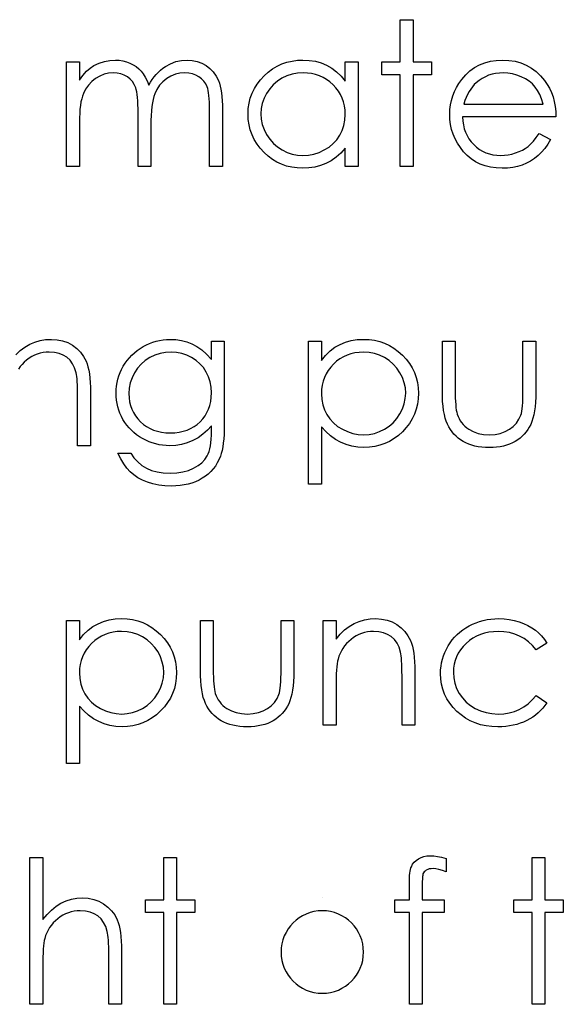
# Model space of a CAD drawing. Header units: inches. Extents: x -57.7 to -21.7, y -3.8 to 19.3.
# Tile 41 of 70: x -37.92 to -37.396, y 11.402 to 12.35. Entities that reach past the tile are written whole.
import ezdxf

# ---------------------------------------------------------------- set-up
doc = ezdxf.new("R2010")
doc.units = ezdxf.units.IN
doc.header["$LTSCALE"] = 0.5
doc.header["$MEASUREMENT"] = 0
doc.layers.add('APP-M-D', color=42, linetype='Continuous')

msp = doc.modelspace()

# ---------------------------------------------------------------- linework, layer by layer
at = {"layer": 'APP-M-D', "linetype": 'Continuous'}
msp.add_line((-37.6281, 11.50433), (-37.6281, 11.50433), dxfattribs=at)
for points in [[(-37.55308, 12.35028), (-37.54071, 12.35028), (-37.54071, 12.30965), (-37.52305, 12.30965), (-37.52305, 12.29728), (-37.54071, 12.29728), (-37.54071, 12.20895), (-37.55308, 12.20895), (-37.55308, 12.29728), (-37.57074, 12.29728), (-37.57074, 12.30965), (-37.55308, 12.30965), (-37.55308, 12.35028)], [(-37.8746, 12.30965), (-37.86223, 12.30965), (-37.86223, 12.29214), (-37.85881, 12.29667), (-37.85533, 12.30054), (-37.85183, 12.30374), (-37.84827, 12.30631), (-37.84327, 12.30854), (-37.83814, 12.31014), (-37.83289, 12.31108), (-37.82751, 12.31141), (-37.82387, 12.31122), (-37.82033, 12.31069), (-37.81688, 12.30978), (-37.81354, 12.30851), (-37.81037, 12.30694), (-37.80753, 12.30515), (-37.80496, 12.3031), (-37.80272, 12.30081), (-37.80071, 12.29816), (-37.7988, 12.29499), (-37.79706, 12.29132), (-37.79546, 12.28709), (-37.79381, 12.28999), (-37.79204, 12.2927), (-37.79016, 12.29524), (-37.7882, 12.29758), (-37.78613, 12.29976), (-37.78398, 12.30175), (-37.78172, 12.30357), (-37.77934, 12.3052), (-37.77443, 12.30791), (-37.76929, 12.30987), (-37.76402, 12.31103), (-37.75853, 12.31141), (-37.75348, 12.31108), (-37.74873, 12.31011), (-37.74429, 12.30846), (-37.74015, 12.30617), (-37.73642, 12.3033), (-37.73319, 12.2999), (-37.73048, 12.29601), (-37.7283, 12.29157), (-37.72739, 12.28908), (-37.72662, 12.28629), (-37.72596, 12.28323), (-37.72541, 12.27986), (-37.72499, 12.27622), (-37.72469, 12.27227), (-37.72449, 12.26802), (-37.72444, 12.26349), (-37.72444, 12.20895), (-37.73681, 12.20895), (-37.73681, 12.26355), (-37.73683, 12.26741), (-37.73694, 12.27097), (-37.73714, 12.2742), (-37.73739, 12.27713), (-37.73772, 12.27972), (-37.73813, 12.28201), (-37.7386, 12.284), (-37.73915, 12.28566), (-37.74053, 12.28853), (-37.74233, 12.29112), (-37.74453, 12.29339), (-37.74716, 12.29537), (-37.75011, 12.29698), (-37.75337, 12.29813), (-37.75687, 12.29882), (-37.76068, 12.29905), (-37.76535, 12.29871), (-37.76979, 12.29767), (-37.77407, 12.29595), (-37.77813, 12.29353), (-37.78183, 12.29054), (-37.78497, 12.28709), (-37.7876, 12.28317), (-37.78969, 12.27881), (-37.79055, 12.27633), (-37.79129, 12.27346), (-37.7919, 12.2702), (-37.79243, 12.26656), (-37.79281, 12.26253), (-37.79312, 12.25811), (-37.79328, 12.25331), (-37.79334, 12.24812), (-37.79334, 12.20895), (-37.8057, 12.20895), (-37.8057, 12.26015), (-37.80573, 12.26449), (-37.80584, 12.26849), (-37.80603, 12.27211), (-37.80628, 12.27536), (-37.80661, 12.27826), (-37.807, 12.28077), (-37.80747, 12.28295), (-37.80802, 12.28475), (-37.80937, 12.28784), (-37.81117, 12.2906), (-37.8134, 12.29303), (-37.81605, 12.29513), (-37.81904, 12.29684), (-37.82232, 12.29808), (-37.82585, 12.2988), (-37.82966, 12.29905), (-37.83413, 12.29871), (-37.83847, 12.29769), (-37.84266, 12.29601), (-37.84669, 12.29366), (-37.85039, 12.29074), (-37.85359, 12.28734), (-37.85627, 12.28351), (-37.85843, 12.27917), (-37.85931, 12.27674), (-37.86008, 12.27404), (-37.86074, 12.271), (-37.86127, 12.26766), (-37.86171, 12.26404), (-37.86199, 12.2601), (-37.86218, 12.25587), (-37.86223, 12.25132), (-37.86223, 12.20895), (-37.8746, 12.20895), (-37.8746, 12.30965)], [(-37.59371, 12.30965), (-37.59371, 12.20895), (-37.60608, 12.20895), (-37.60608, 12.22637), (-37.61036, 12.22173), (-37.61485, 12.21775), (-37.61966, 12.21444), (-37.62468, 12.21179), (-37.62995, 12.20978), (-37.63545, 12.20834), (-37.64122, 12.20746), (-37.64721, 12.20718), (-37.65253, 12.20743), (-37.65767, 12.20815), (-37.66261, 12.20934), (-37.66736, 12.21099), (-37.67188, 12.21314), (-37.67624, 12.21577), (-37.68038, 12.21886), (-37.68433, 12.22245), (-37.68795, 12.22637), (-37.69107, 12.23048), (-37.69369, 12.23481), (-37.69587, 12.23937), (-37.69755, 12.24412), (-37.69874, 12.24906), (-37.69946, 12.25422), (-37.69971, 12.25957), (-37.69946, 12.26482), (-37.69874, 12.2699), (-37.69753, 12.27475), (-37.69581, 12.27945), (-37.69363, 12.28392), (-37.69098, 12.2882), (-37.68784, 12.29231), (-37.68419, 12.2962), (-37.68022, 12.29976), (-37.67602, 12.30286), (-37.67166, 12.30548), (-37.66708, 12.3076), (-37.6623, 12.30929), (-37.65734, 12.31047), (-37.65217, 12.31116), (-37.64682, 12.31141), (-37.64066, 12.31111), (-37.63481, 12.3102), (-37.62926, 12.30865), (-37.62402, 12.30653), (-37.61908, 12.30374), (-37.61441, 12.30021), (-37.61011, 12.29598), (-37.60608, 12.29101), (-37.60608, 12.30965), (-37.59371, 12.30965)], [(-37.4192, 12.24075), (-37.40822, 12.23498), (-37.41092, 12.23037), (-37.41382, 12.22623), (-37.41691, 12.22253), (-37.42022, 12.21933), (-37.42373, 12.21654), (-37.42743, 12.21411), (-37.43138, 12.21201), (-37.43552, 12.21027), (-37.43991, 12.20892), (-37.44457, 12.20796), (-37.44951, 12.20738), (-37.45473, 12.20718), (-37.46053, 12.20743), (-37.46599, 12.20818), (-37.47112, 12.20942), (-37.47596, 12.21116), (-37.48043, 12.21339), (-37.4846, 12.21613), (-37.48846, 12.21936), (-37.49197, 12.22308), (-37.49511, 12.22711), (-37.49784, 12.23128), (-37.50014, 12.23559), (-37.50201, 12.24003), (-37.5035, 12.24458), (-37.50455, 12.24925), (-37.50516, 12.25408), (-37.50538, 12.25902), (-37.50519, 12.26366), (-37.50466, 12.26819), (-37.50375, 12.27257), (-37.50248, 12.27685), (-37.50085, 12.28099), (-37.49887, 12.285), (-37.49649, 12.28889), (-37.49379, 12.29264), (-37.48995, 12.29703), (-37.48581, 12.30087), (-37.48137, 12.30407), (-37.47659, 12.30672), (-37.47151, 12.30876), (-37.46613, 12.31025), (-37.46044, 12.31111), (-37.45442, 12.31141), (-37.44824, 12.31111), (-37.44236, 12.31017), (-37.43681, 12.30862), (-37.4316, 12.30647), (-37.42668, 12.30368), (-37.4221, 12.30026), (-37.41782, 12.29623), (-37.41388, 12.29159), (-37.41134, 12.28798), (-37.40916, 12.28417), (-37.40728, 12.28011), (-37.40576, 12.27586), (-37.40455, 12.27139), (-37.40366, 12.26669), (-37.40314, 12.26178), (-37.40292, 12.25665), (-37.49301, 12.25665), (-37.49277, 12.25267), (-37.49221, 12.24886), (-37.49133, 12.24525), (-37.49012, 12.24182), (-37.48863, 12.23859), (-37.4868, 12.23553), (-37.48465, 12.23266), (-37.48219, 12.22995), (-37.47949, 12.22753), (-37.47665, 12.2254), (-37.47364, 12.22361), (-37.47046, 12.22214), (-37.46715, 12.22101), (-37.46367, 12.22021), (-37.46006, 12.21971), (-37.45627, 12.21955), (-37.45258, 12.21969), (-37.44896, 12.22013), (-37.44537, 12.22087), (-37.44184, 12.22189), (-37.43844, 12.22316), (-37.43532, 12.22466), (-37.43248, 12.22631), (-37.42989, 12.22816), (-37.42737, 12.2304), (-37.42475, 12.23327), (-37.42202, 12.23669), (-37.4192, 12.24075)], [(-37.64665, 12.29905), (-37.65206, 12.29871), (-37.65725, 12.29775), (-37.66222, 12.29612), (-37.667, 12.29386), (-37.67141, 12.29101), (-37.67536, 12.28762), (-37.67884, 12.28373), (-37.68185, 12.27928), (-37.68425, 12.27453), (-37.68596, 12.26962), (-37.68701, 12.2646), (-37.68734, 12.25944), (-37.68698, 12.2543), (-37.68596, 12.24928), (-37.68422, 12.24436), (-37.68179, 12.23956), (-37.67876, 12.23509), (-37.67528, 12.23114), (-37.6713, 12.22772), (-37.66686, 12.22482), (-37.66208, 12.2225), (-37.65714, 12.22087), (-37.65204, 12.21988), (-37.64676, 12.21955), (-37.64141, 12.21988), (-37.63619, 12.22085), (-37.63114, 12.22247), (-37.62623, 12.22477), (-37.62167, 12.22761), (-37.61764, 12.23092), (-37.61422, 12.2347), (-37.61132, 12.23893), (-37.60903, 12.24354), (-37.60737, 12.24845), (-37.60641, 12.25361), (-37.60608, 12.25908), (-37.60627, 12.26324), (-37.60682, 12.26725), (-37.60773, 12.27108), (-37.609, 12.27473), (-37.61066, 12.27821), (-37.61267, 12.28152), (-37.61505, 12.28464), (-37.61781, 12.28759), (-37.62082, 12.29027), (-37.62399, 12.29261), (-37.62736, 12.29457), (-37.63086, 12.29618), (-37.63456, 12.29744), (-37.63843, 12.29833), (-37.64246, 12.29888), (-37.64665, 12.29905)], [(-37.41528, 12.26901), (-37.41675, 12.2739), (-37.41854, 12.27826), (-37.42061, 12.2821), (-37.42298, 12.28541), (-37.42569, 12.28834), (-37.42884, 12.29096), (-37.43237, 12.29328), (-37.43632, 12.29529), (-37.44051, 12.29695), (-37.44485, 12.29811), (-37.44926, 12.29882), (-37.45379, 12.29905), (-37.45749, 12.29891), (-37.46108, 12.29847), (-37.46453, 12.29772), (-37.46781, 12.2967), (-37.47101, 12.29535), (-37.47405, 12.29375), (-37.47695, 12.29181), (-37.47974, 12.28961), (-37.48167, 12.28778), (-37.48346, 12.28574), (-37.48515, 12.28351), (-37.48669, 12.28105), (-37.48813, 12.27834), (-37.48945, 12.27545), (-37.49064, 12.27235), (-37.49172, 12.26901), (-37.41528, 12.26901)], [(-37.92354, 12.02731), (-37.91929, 12.03148), (-37.91482, 12.0349), (-37.91013, 12.03764), (-37.90524, 12.03971), (-37.90013, 12.0412), (-37.89481, 12.04208), (-37.88929, 12.04238), (-37.88371, 12.04202), (-37.87847, 12.04098), (-37.87355, 12.03918), (-37.86897, 12.0367), (-37.86483, 12.03361), (-37.86124, 12.03002), (-37.85826, 12.02593), (-37.85586, 12.02135), (-37.85486, 12.01878), (-37.85401, 12.01586), (-37.85329, 12.01263), (-37.85268, 12.00904), (-37.85224, 12.00512), (-37.85191, 12.00087), (-37.85169, 11.99626), (-37.85164, 11.99134), (-37.85164, 11.93992), (-37.864, 11.93992), (-37.864, 11.98729), (-37.86403, 11.9914), (-37.86408, 11.99515), (-37.86419, 11.99855), (-37.86436, 12.00161), (-37.86458, 12.00429), (-37.86483, 12.00661), (-37.86513, 12.0086), (-37.86546, 12.0102), (-37.86687, 12.01484), (-37.86883, 12.01887), (-37.87132, 12.02226), (-37.87432, 12.02505), (-37.87786, 12.02723), (-37.88189, 12.02877), (-37.88642, 12.02971), (-37.89144, 12.03002), (-37.89442, 12.02991), (-37.89732, 12.02955), (-37.90016, 12.02894), (-37.90289, 12.02811), (-37.90557, 12.02701), (-37.90817, 12.02571), (-37.91068, 12.02414), (-37.91311, 12.02234), (-37.9154, 12.02036), (-37.91747, 12.01829), (-37.91935, 12.01608), (-37.92103, 12.01376)], [(-37.73504, 12.04062), (-37.72267, 12.04062), (-37.72267, 11.96071), (-37.72273, 11.9556), (-37.72289, 11.95085), (-37.7232, 11.94646), (-37.72358, 11.94243), (-37.72411, 11.93873), (-37.72474, 11.93542), (-37.72549, 11.93244), (-37.72634, 11.92982), (-37.72772, 11.92645), (-37.72933, 11.9233), (-37.73115, 11.92035), (-37.73322, 11.91759), (-37.73554, 11.91502), (-37.73805, 11.91265), (-37.74081, 11.91047), (-37.74382, 11.90851), (-37.74699, 11.90677), (-37.75033, 11.90525), (-37.75384, 11.90395), (-37.75751, 11.90293), (-37.76132, 11.9021), (-37.76529, 11.90152), (-37.76943, 11.90117), (-37.77371, 11.90105), (-37.77995, 11.90128), (-37.78586, 11.90199), (-37.79146, 11.90312), (-37.79673, 11.90475), (-37.80159, 11.90677), (-37.80598, 11.90909), (-37.80987, 11.91171), (-37.81332, 11.91466), (-37.81647, 11.91814), (-37.81948, 11.92231), (-37.82238, 11.92722), (-37.82514, 11.93285), (-37.81277, 11.93285), (-37.80965, 11.92822), (-37.80609, 11.92424), (-37.80211, 11.92087), (-37.79773, 11.91817), (-37.79284, 11.9161), (-37.7874, 11.91461), (-37.78144, 11.91372), (-37.7749, 11.91342), (-37.76844, 11.91372), (-37.7625, 11.91461), (-37.75709, 11.9161), (-37.75221, 11.91817), (-37.7479, 11.92071), (-37.74426, 11.92355), (-37.74131, 11.9267), (-37.73899, 11.93015), (-37.73805, 11.93211), (-37.73725, 11.93434), (-37.73658, 11.93688), (-37.73603, 11.93973), (-37.73559, 11.94285), (-37.73529, 11.94627), (-37.73509, 11.95), (-37.73504, 11.954), (-37.73504, 11.95921), (-37.7389, 11.95483), (-37.74315, 11.95096), (-37.74782, 11.94765), (-37.7529, 11.94489), (-37.75825, 11.94271), (-37.76377, 11.94116), (-37.76943, 11.94022), (-37.77528, 11.93992), (-37.77873, 11.94003), (-37.78213, 11.94036), (-37.78547, 11.94089), (-37.78875, 11.94163), (-37.79198, 11.9426), (-37.79516, 11.94378), (-37.79831, 11.94516), (-37.80137, 11.94677), (-37.80432, 11.94856), (-37.80711, 11.95049), (-37.80973, 11.95256), (-37.81219, 11.9548), (-37.81445, 11.95717), (-37.81655, 11.95968), (-37.81848, 11.96236), (-37.82025, 11.96518), (-37.8218, 11.9681), (-37.82315, 11.97111), (-37.82431, 11.97418), (-37.82525, 11.97732), (-37.82596, 11.98052), (-37.82649, 11.98381), (-37.82679, 11.98718), (-37.8269, 11.9906), (-37.82679, 11.99402), (-37.82646, 11.99742), (-37.82594, 12.00073), (-37.82516, 12.00399), (-37.8242, 12.00719), (-37.82301, 12.01034), (-37.8216, 12.0134), (-37.81997, 12.01644), (-37.81815, 12.01936), (-37.81616, 12.02212), (-37.81401, 12.02472), (-37.81169, 12.02717), (-37.80921, 12.02946), (-37.80656, 12.03159), (-37.80374, 12.03358), (-37.80076, 12.0354), (-37.79767, 12.03703), (-37.79455, 12.03846), (-37.79138, 12.03965), (-37.78818, 12.04064), (-37.78492, 12.04139), (-37.78161, 12.04194), (-37.77827, 12.04227), (-37.7749, 12.04238), (-37.76935, 12.04211), (-37.76399, 12.04131), (-37.75883, 12.03998), (-37.75386, 12.0381), (-37.74903, 12.03557), (-37.74426, 12.0322), (-37.73962, 12.028), (-37.73504, 12.02301), (-37.73504, 12.04062)], [(-37.64141, 12.04062), (-37.62904, 12.04062), (-37.62904, 12.02198), (-37.62499, 12.02695), (-37.62065, 12.03118), (-37.61601, 12.03471), (-37.61107, 12.0375), (-37.60583, 12.03962), (-37.60031, 12.04117), (-37.59448, 12.04208), (-37.58836, 12.04238), (-37.583, 12.04213), (-37.57781, 12.04144), (-37.57284, 12.04026), (-37.56807, 12.03857), (-37.56349, 12.03645), (-37.55912, 12.03383), (-37.55493, 12.03073), (-37.55095, 12.02717), (-37.54731, 12.02328), (-37.54416, 12.01917), (-37.54149, 12.01489), (-37.5393, 12.01042), (-37.53759, 12.00573), (-37.53638, 12.00087), (-37.53566, 11.99579), (-37.53541, 11.99054), (-37.53566, 11.98519), (-37.53638, 11.98003), (-37.53757, 11.97509), (-37.53925, 11.97034), (-37.54143, 11.96578), (-37.54408, 11.96145), (-37.5472, 11.95734), (-37.55082, 11.95342), (-37.55476, 11.94983), (-37.5589, 11.94674), (-37.56326, 11.94412), (-37.56779, 11.94196), (-37.57254, 11.94031), (-37.57748, 11.93912), (-37.58264, 11.9384), (-37.58797, 11.93815), (-37.59396, 11.93846), (-37.59973, 11.93942), (-37.60522, 11.94097), (-37.61049, 11.94318), (-37.61549, 11.94599), (-37.62026, 11.94944), (-37.62476, 11.9535), (-37.62904, 11.95817), (-37.62904, 11.90282), (-37.64141, 11.90282), (-37.64141, 12.04062)], [(-37.51245, 12.04062), (-37.50008, 12.04062), (-37.50008, 11.99391), (-37.50005, 11.9898), (-37.49997, 11.98604), (-37.4998, 11.98259), (-37.49958, 11.97948), (-37.49931, 11.97672), (-37.49898, 11.97426), (-37.49859, 11.97216), (-37.49812, 11.97037), (-37.49729, 11.96813), (-37.49633, 11.96601), (-37.49517, 11.96402), (-37.49387, 11.96214), (-37.49238, 11.96037), (-37.49072, 11.95875), (-37.48893, 11.95723), (-37.48694, 11.95585), (-37.48261, 11.95353), (-37.47786, 11.95184), (-37.47273, 11.95085), (-37.46721, 11.95052), (-37.46168, 11.95085), (-37.45661, 11.95182), (-37.45197, 11.95345), (-37.44777, 11.95571), (-37.4441, 11.9585), (-37.44104, 11.96173), (-37.43858, 11.96534), (-37.43676, 11.96937), (-37.43629, 11.97103), (-37.43588, 11.97307), (-37.43552, 11.97553), (-37.43521, 11.9784), (-37.43499, 11.98168), (-37.43485, 11.98535), (-37.43474, 11.98944), (-37.43472, 11.99391), (-37.43472, 12.04062), (-37.42235, 12.04062), (-37.42235, 11.99159), (-37.42243, 11.9866), (-37.42265, 11.9819), (-37.42304, 11.97752), (-37.42359, 11.97349), (-37.42428, 11.96973), (-37.42514, 11.96634), (-37.42616, 11.96324), (-37.42732, 11.96046), (-37.42864, 11.95792), (-37.43011, 11.95552), (-37.43176, 11.95325), (-37.43353, 11.95113), (-37.43549, 11.94914), (-37.43759, 11.94732), (-37.43985, 11.94561), (-37.44228, 11.94406), (-37.44485, 11.94268), (-37.44758, 11.94147), (-37.45048, 11.94047), (-37.45351, 11.93964), (-37.45674, 11.93898), (-37.46011, 11.93851), (-37.46362, 11.93824), (-37.46732, 11.93815), (-37.47099, 11.93824), (-37.47452, 11.93851), (-37.47789, 11.93898), (-37.48112, 11.93964), (-37.48418, 11.94047), (-37.48708, 11.94147), (-37.48984, 11.94268), (-37.49243, 11.94406), (-37.49486, 11.94561), (-37.49715, 11.94732), (-37.49928, 11.94917), (-37.50124, 11.95115), (-37.50303, 11.95331), (-37.50466, 11.9556), (-37.50615, 11.95803), (-37.50748, 11.96059), (-37.50864, 11.96341), (-37.50966, 11.96656), (-37.51051, 11.97006), (-37.5112, 11.97387), (-37.51176, 11.97804), (-37.51214, 11.98251), (-37.51236, 11.98734), (-37.51245, 11.9925), (-37.51245, 12.04062)], [(-37.7739, 12.03002), (-37.77931, 12.02969), (-37.78453, 12.02869), (-37.78953, 12.02706), (-37.79436, 12.02474), (-37.79883, 12.02187), (-37.80278, 12.01848), (-37.80623, 12.01459), (-37.80918, 12.0102), (-37.81153, 12.00545), (-37.81318, 12.00054), (-37.81421, 11.9954), (-37.81454, 11.9901), (-37.81437, 11.9861), (-37.81385, 11.98226), (-37.81296, 11.97859), (-37.81175, 11.97514), (-37.8102, 11.97183), (-37.8083, 11.96871), (-37.80603, 11.96576), (-37.80344, 11.963), (-37.80057, 11.96048), (-37.79748, 11.9583), (-37.79417, 11.95648), (-37.79069, 11.95496), (-37.78699, 11.9538), (-37.78307, 11.95295), (-37.77896, 11.95245), (-37.77465, 11.95229), (-37.77029, 11.95245), (-37.76615, 11.95295), (-37.76223, 11.95378), (-37.75853, 11.95494), (-37.75505, 11.95643), (-37.75179, 11.95828), (-37.74873, 11.96043), (-37.74591, 11.96291), (-37.74338, 11.96567), (-37.74117, 11.96865), (-37.73929, 11.97183), (-37.73774, 11.9752), (-37.73656, 11.97879), (-37.73573, 11.98259), (-37.7352, 11.9866), (-37.73504, 11.99082), (-37.73534, 11.99631), (-37.73628, 12.00148), (-37.73785, 12.00636), (-37.74004, 12.01092), (-37.7428, 12.01511), (-37.74608, 12.01884), (-37.74986, 12.02209), (-37.7542, 12.02488), (-37.75886, 12.02712), (-37.76369, 12.02875), (-37.76872, 12.02969), (-37.7739, 12.03002)], [(-37.58847, 12.03002), (-37.59266, 12.02985), (-37.59669, 12.0293), (-37.60056, 12.02842), (-37.60426, 12.02715), (-37.60779, 12.02555), (-37.61113, 12.02359), (-37.61433, 12.02124), (-37.61734, 12.01856), (-37.62007, 12.01561), (-37.62245, 12.01249), (-37.62446, 12.00918), (-37.62612, 12.0057), (-37.62739, 12.00205), (-37.6283, 11.99822), (-37.62885, 11.99422), (-37.62904, 11.99005), (-37.62871, 11.98458), (-37.62775, 11.97942), (-37.62612, 11.97451), (-37.62383, 11.9699), (-37.62093, 11.96567), (-37.61745, 11.96189), (-37.61342, 11.95858), (-37.60884, 11.95574), (-37.6039, 11.95345), (-37.59882, 11.95182), (-37.59363, 11.95085), (-37.58827, 11.95052), (-37.58303, 11.95085), (-37.57795, 11.95184), (-37.57301, 11.95347), (-37.56826, 11.95579), (-37.56382, 11.95869), (-37.55984, 11.96211), (-37.55636, 11.96606), (-37.55335, 11.97053), (-37.55093, 11.97533), (-37.54916, 11.98025), (-37.54814, 11.98527), (-37.54778, 11.99041), (-37.54811, 11.99557), (-37.54916, 12.00059), (-37.55087, 12.00551), (-37.5533, 12.01025), (-37.55628, 12.0147), (-37.55976, 12.01859), (-37.56371, 12.02198), (-37.56812, 12.02483), (-37.5729, 12.02709), (-37.57787, 12.02872), (-37.58306, 12.02969), (-37.58847, 12.03002)], [(-37.8746, 11.77159), (-37.86223, 11.77159), (-37.86223, 11.75296), (-37.85818, 11.75792), (-37.85384, 11.76215), (-37.84921, 11.76568), (-37.84427, 11.76847), (-37.83902, 11.77059), (-37.8335, 11.77214), (-37.82768, 11.77305), (-37.82155, 11.77335), (-37.81619, 11.77311), (-37.811, 11.77242), (-37.80603, 11.77123), (-37.80126, 11.76955), (-37.79668, 11.76742), (-37.79232, 11.7648), (-37.78812, 11.76171), (-37.78415, 11.75814), (-37.7805, 11.75425), (-37.77735, 11.75014), (-37.77468, 11.74586), (-37.7725, 11.74139), (-37.77079, 11.7367), (-37.76957, 11.73184), (-37.76885, 11.72676), (-37.7686, 11.72152), (-37.76885, 11.71616), (-37.76957, 11.711), (-37.77076, 11.70606), (-37.77244, 11.70131), (-37.77462, 11.69676), (-37.77727, 11.69242), (-37.78039, 11.68831), (-37.78401, 11.68439), (-37.78795, 11.6808), (-37.79209, 11.67771), (-37.79646, 11.67509), (-37.80098, 11.67293), (-37.80573, 11.67128), (-37.81067, 11.67009), (-37.81583, 11.66937), (-37.82116, 11.66912), (-37.82715, 11.66943), (-37.83292, 11.67039), (-37.83841, 11.67194), (-37.84369, 11.67415), (-37.84868, 11.67696), (-37.85346, 11.68041), (-37.85796, 11.68447), (-37.86223, 11.68914), (-37.86223, 11.63379), (-37.8746, 11.63379), (-37.8746, 11.77159)], [(-37.74564, 11.77159), (-37.73327, 11.77159), (-37.73327, 11.72488), (-37.73324, 11.72077), (-37.73316, 11.71702), (-37.733, 11.71357), (-37.73278, 11.71045), (-37.7325, 11.70769), (-37.73217, 11.70523), (-37.73178, 11.70313), (-37.73131, 11.70134), (-37.73048, 11.6991), (-37.72952, 11.69698), (-37.72836, 11.69499), (-37.72706, 11.69311), (-37.72557, 11.69135), (-37.72391, 11.68972), (-37.72212, 11.6882), (-37.72013, 11.68682), (-37.7158, 11.6845), (-37.71105, 11.68282), (-37.70592, 11.68182), (-37.7004, 11.68149), (-37.69488, 11.68182), (-37.6898, 11.68279), (-37.68516, 11.68442), (-37.68096, 11.68668), (-37.67729, 11.68947), (-37.67423, 11.6927), (-37.67177, 11.69631), (-37.66995, 11.70034), (-37.66948, 11.702), (-37.66907, 11.70404), (-37.66871, 11.7065), (-37.6684, 11.70937), (-37.66818, 11.71265), (-37.66805, 11.71633), (-37.66794, 11.72041), (-37.66791, 11.72488), (-37.66791, 11.77159), (-37.65554, 11.77159), (-37.65554, 11.72256), (-37.65562, 11.71757), (-37.65585, 11.71288), (-37.65623, 11.70849), (-37.65678, 11.70446), (-37.65747, 11.7007), (-37.65833, 11.69731), (-37.65935, 11.69422), (-37.66051, 11.69143), (-37.66184, 11.68889), (-37.6633, 11.68649), (-37.66495, 11.68422), (-37.66672, 11.6821), (-37.66868, 11.68011), (-37.67078, 11.67829), (-37.67304, 11.67658), (-37.67547, 11.67503), (-37.67804, 11.67365), (-37.68077, 11.67244), (-37.68367, 11.67144), (-37.68671, 11.67062), (-37.68994, 11.66995), (-37.6933, 11.66948), (-37.69681, 11.66921), (-37.70051, 11.66912), (-37.70418, 11.66921), (-37.70771, 11.66948), (-37.71108, 11.66995), (-37.71431, 11.67062), (-37.71737, 11.67144), (-37.72027, 11.67244), (-37.72303, 11.67365), (-37.72563, 11.67503), (-37.72806, 11.67658), (-37.73035, 11.67829), (-37.73247, 11.68014), (-37.73443, 11.68213), (-37.73623, 11.68428), (-37.73785, 11.68657), (-37.73935, 11.689), (-37.74067, 11.69157), (-37.74183, 11.69438), (-37.74285, 11.69753), (-37.74371, 11.70103), (-37.7444, 11.70484), (-37.74495, 11.70901), (-37.74534, 11.71348), (-37.74556, 11.71831), (-37.74564, 11.72348), (-37.74564, 11.77159)], [(-37.62728, 11.77159), (-37.61491, 11.77159), (-37.61491, 11.75342), (-37.61085, 11.75828), (-37.6066, 11.76245), (-37.60213, 11.76587), (-37.59744, 11.76861), (-37.59255, 11.77068), (-37.58744, 11.77217), (-37.58212, 11.77305), (-37.5766, 11.77335), (-37.57102, 11.773), (-37.56578, 11.77195), (-37.56086, 11.77015), (-37.55628, 11.76767), (-37.55214, 11.76458), (-37.54855, 11.76099), (-37.54557, 11.7569), (-37.54317, 11.75232), (-37.54218, 11.74975), (-37.54132, 11.74683), (-37.5406, 11.7436), (-37.53999, 11.74001), (-37.53955, 11.73609), (-37.53922, 11.73184), (-37.539, 11.72723), (-37.53895, 11.72232), (-37.53895, 11.67089), (-37.55131, 11.67089), (-37.55131, 11.71826), (-37.55134, 11.72237), (-37.55139, 11.72613), (-37.55151, 11.72952), (-37.55167, 11.73258), (-37.55189, 11.73526), (-37.55214, 11.73758), (-37.55244, 11.73957), (-37.55278, 11.74117), (-37.55418, 11.74581), (-37.55614, 11.74984), (-37.55863, 11.75323), (-37.56164, 11.75602), (-37.56517, 11.7582), (-37.5692, 11.75975), (-37.57373, 11.76068), (-37.57875, 11.76099), (-37.58173, 11.76088), (-37.58463, 11.76052), (-37.58747, 11.75991), (-37.59021, 11.75908), (-37.59288, 11.75798), (-37.59548, 11.75668), (-37.59799, 11.75511), (-37.60042, 11.75331), (-37.60271, 11.75133), (-37.60478, 11.74926), (-37.60666, 11.74705), (-37.60834, 11.74473), (-37.6098, 11.7423), (-37.61107, 11.73976), (-37.61215, 11.73708), (-37.61301, 11.73432), (-37.61345, 11.73228), (-37.61383, 11.72985), (-37.61416, 11.72706), (-37.61444, 11.72386), (-37.61463, 11.7203), (-37.6148, 11.71635), (-37.61488, 11.71202), (-37.61491, 11.7073), (-37.61491, 11.67089), (-37.62728, 11.67089), (-37.62728, 11.77159)], [(-37.41175, 11.74975), (-37.4221, 11.74332), (-37.42561, 11.74746), (-37.42944, 11.75105), (-37.43356, 11.75409), (-37.43797, 11.75657), (-37.44272, 11.7585), (-37.44777, 11.75988), (-37.4531, 11.76071), (-37.45876, 11.76099), (-37.46329, 11.76079), (-37.46765, 11.76027), (-37.47179, 11.75936), (-37.47573, 11.75812), (-37.47949, 11.75649), (-37.48305, 11.7545), (-37.48642, 11.75218), (-37.48959, 11.74948), (-37.49246, 11.74652), (-37.49495, 11.7434), (-37.49707, 11.74015), (-37.49878, 11.73672), (-37.50014, 11.73316), (-37.50107, 11.72944), (-37.50165, 11.72555), (-37.50185, 11.72152), (-37.50149, 11.71624), (-37.50044, 11.71114), (-37.49867, 11.70617), (-37.49622, 11.70137), (-37.49312, 11.69692), (-37.48951, 11.69297), (-37.4854, 11.68958), (-37.48073, 11.68671), (-37.47565, 11.68442), (-37.4703, 11.68279), (-37.46464, 11.68182), (-37.45868, 11.68149), (-37.45321, 11.68177), (-37.44799, 11.68259), (-37.44305, 11.68398), (-37.43833, 11.68591), (-37.43389, 11.68839), (-37.42972, 11.69143), (-37.42577, 11.69502), (-37.4221, 11.69916), (-37.41175, 11.69237), (-37.41363, 11.68969), (-37.41567, 11.68715), (-37.41788, 11.68478), (-37.42022, 11.68257), (-37.42271, 11.6805), (-37.42539, 11.67859), (-37.4282, 11.67683), (-37.43116, 11.67522), (-37.43425, 11.67379), (-37.43745, 11.67255), (-37.44073, 11.6715), (-37.44416, 11.67064), (-37.44766, 11.66998), (-37.45131, 11.66951), (-37.45503, 11.66921), (-37.45887, 11.66912), (-37.46472, 11.66935), (-37.4703, 11.67006), (-37.47562, 11.67122), (-37.4807, 11.67285), (-37.48553, 11.67495), (-37.49012, 11.67752), (-37.49442, 11.68055), (-37.49848, 11.68406), (-37.50218, 11.68789), (-37.50535, 11.69195), (-37.50806, 11.69618), (-37.51027, 11.70062), (-37.51201, 11.70528), (-37.51322, 11.71012), (-37.51396, 11.71517), (-37.51421, 11.72041), (-37.5141, 11.72397), (-37.51374, 11.72748), (-37.51319, 11.73093), (-37.51236, 11.7343), (-37.51134, 11.73761), (-37.51007, 11.74087), (-37.50858, 11.74404), (-37.50687, 11.74716), (-37.50494, 11.75017), (-37.50284, 11.75298), (-37.50058, 11.75566), (-37.49812, 11.75814), (-37.49553, 11.76046), (-37.49274, 11.76262), (-37.48976, 11.7646), (-37.48664, 11.76643), (-37.48338, 11.76805), (-37.48001, 11.76946), (-37.47656, 11.77065), (-37.473, 11.77162), (-37.46936, 11.77239), (-37.46563, 11.77291), (-37.46179, 11.77324), (-37.45785, 11.77335), (-37.45291, 11.77316), (-37.44802, 11.77258), (-37.44325, 11.77164), (-37.43855, 11.77029), (-37.43408, 11.76863), (-37.42994, 11.76676), (-37.42619, 11.76463), (-37.42276, 11.76229), (-37.41964, 11.75966), (-37.41677, 11.75671), (-37.41412, 11.7534), (-37.41175, 11.74975)], [(-37.82166, 11.76099), (-37.82585, 11.76082), (-37.82988, 11.76027), (-37.83375, 11.75939), (-37.83745, 11.75812), (-37.84098, 11.75652), (-37.84432, 11.75456), (-37.84752, 11.75221), (-37.85053, 11.74953), (-37.85326, 11.74658), (-37.85564, 11.74346), (-37.85765, 11.74015), (-37.85931, 11.73667), (-37.86058, 11.73303), (-37.86149, 11.72919), (-37.86204, 11.72519), (-37.86223, 11.72102), (-37.8619, 11.71555), (-37.86094, 11.71039), (-37.85931, 11.70548), (-37.85702, 11.70087), (-37.85412, 11.69664), (-37.85064, 11.69286), (-37.84661, 11.68955), (-37.84203, 11.68671), (-37.83709, 11.68442), (-37.83201, 11.68279), (-37.82682, 11.68182), (-37.82146, 11.68149), (-37.81622, 11.68182), (-37.81114, 11.68282), (-37.8062, 11.68444), (-37.80145, 11.68676), (-37.79701, 11.68966), (-37.79303, 11.69308), (-37.78956, 11.69703), (-37.78655, 11.7015), (-37.78412, 11.70631), (-37.78235, 11.71122), (-37.78133, 11.71624), (-37.78097, 11.72138), (-37.7813, 11.72654), (-37.78235, 11.73156), (-37.78406, 11.73648), (-37.78649, 11.74122), (-37.78947, 11.74567), (-37.79295, 11.74956), (-37.7969, 11.75296), (-37.80131, 11.7558), (-37.80609, 11.75806), (-37.81106, 11.75969), (-37.81625, 11.76066), (-37.82166, 11.76099)], [(-37.90993, 11.54319), (-37.89757, 11.54319), (-37.89757, 11.48354), (-37.89348, 11.48843), (-37.88918, 11.49265), (-37.8847, 11.49624), (-37.88001, 11.49914), (-37.87513, 11.5014), (-37.87002, 11.50303), (-37.86475, 11.50399), (-37.85925, 11.50433), (-37.85368, 11.50397), (-37.84843, 11.50292), (-37.84352, 11.50112), (-37.83894, 11.49864), (-37.8348, 11.49555), (-37.83121, 11.49199), (-37.82823, 11.4879), (-37.82583, 11.48335), (-37.82483, 11.48078), (-37.82398, 11.47785), (-37.82326, 11.47462), (-37.82265, 11.47104), (-37.82221, 11.46709), (-37.82188, 11.46284), (-37.82166, 11.45823), (-37.8216, 11.45329), (-37.8216, 11.40186), (-37.83397, 11.40186), (-37.83397, 11.44923), (-37.834, 11.45334), (-37.83405, 11.4571), (-37.83416, 11.46049), (-37.83433, 11.46356), (-37.83452, 11.46623), (-37.83477, 11.46855), (-37.83507, 11.47054), (-37.8354, 11.47214), (-37.83689, 11.47678), (-37.83888, 11.48081), (-37.84137, 11.4842), (-37.84438, 11.48699), (-37.84788, 11.48917), (-37.85188, 11.49072), (-37.85641, 11.49166), (-37.86143, 11.49196), (-37.86442, 11.49185), (-37.86731, 11.49149), (-37.87016, 11.49088), (-37.87289, 11.49005), (-37.87557, 11.48895), (-37.87813, 11.48765), (-37.88065, 11.48608), (-37.88308, 11.48429), (-37.88537, 11.4823), (-37.88744, 11.48023), (-37.88931, 11.47802), (-37.891, 11.4757), (-37.89246, 11.47327), (-37.89373, 11.47073), (-37.89481, 11.46805), (-37.89566, 11.46529), (-37.8961, 11.46328), (-37.89649, 11.46088), (-37.89682, 11.45809), (-37.8971, 11.45489), (-37.89729, 11.45133), (-37.89746, 11.44735), (-37.89754, 11.44302), (-37.89757, 11.43827), (-37.89757, 11.40186), (-37.90993, 11.40186), (-37.90993, 11.54319)], [(-37.78097, 11.54319), (-37.7686, 11.54319), (-37.7686, 11.50256), (-37.75094, 11.50256), (-37.75094, 11.49019), (-37.7686, 11.49019), (-37.7686, 11.40186), (-37.78097, 11.40186), (-37.78097, 11.49019), (-37.79864, 11.49019), (-37.79864, 11.50256), (-37.78097, 11.50256), (-37.78097, 11.54319)], [(-37.50891, 11.54236), (-37.50891, 11.5295), (-37.51245, 11.53085), (-37.5157, 11.53182), (-37.51871, 11.5324), (-37.52145, 11.53259), (-37.52329, 11.53248), (-37.52501, 11.5322), (-37.52652, 11.53171), (-37.5279, 11.53102), (-37.52906, 11.53019), (-37.53, 11.52933), (-37.53069, 11.5284), (-37.53113, 11.5274), (-37.5313, 11.52679), (-37.53141, 11.52597), (-37.53155, 11.52492), (-37.53163, 11.52368), (-37.53171, 11.52218), (-37.53174, 11.52053), (-37.5318, 11.51862), (-37.5318, 11.50256), (-37.51068, 11.50256), (-37.51068, 11.49019), (-37.53182, 11.49019), (-37.53188, 11.40186), (-37.54425, 11.40186), (-37.54425, 11.49019), (-37.55838, 11.49019), (-37.55838, 11.50256), (-37.54425, 11.50256), (-37.54425, 11.51865), (-37.54422, 11.52133), (-37.54411, 11.52379), (-37.54397, 11.52605), (-37.54375, 11.52815), (-37.54347, 11.53), (-37.54311, 11.53168), (-37.54273, 11.53317), (-37.54226, 11.53444), (-37.5411, 11.5367), (-37.53958, 11.53872), (-37.53773, 11.54051), (-37.53552, 11.54206), (-37.53301, 11.54333), (-37.53025, 11.54424), (-37.52724, 11.54476), (-37.52398, 11.54496), (-37.52067, 11.54479), (-37.51706, 11.54432), (-37.51314, 11.54349), (-37.50891, 11.54236)], [(-37.42588, 11.54319), (-37.41352, 11.54319), (-37.41352, 11.50256), (-37.39585, 11.50256), (-37.39585, 11.49019), (-37.41352, 11.49019), (-37.41352, 11.40186), (-37.42588, 11.40186), (-37.42588, 11.49019), (-37.44355, 11.49019), (-37.44355, 11.50256), (-37.42588, 11.50256), (-37.42588, 11.54319)]]:
    msp.add_lwpolyline(points, dxfattribs=at)
msp.add_arc((-37.62816, 11.45222), 0.03974, 90.00021, 89.9998, dxfattribs=at)

doc.saveas('drawing.dxf')
